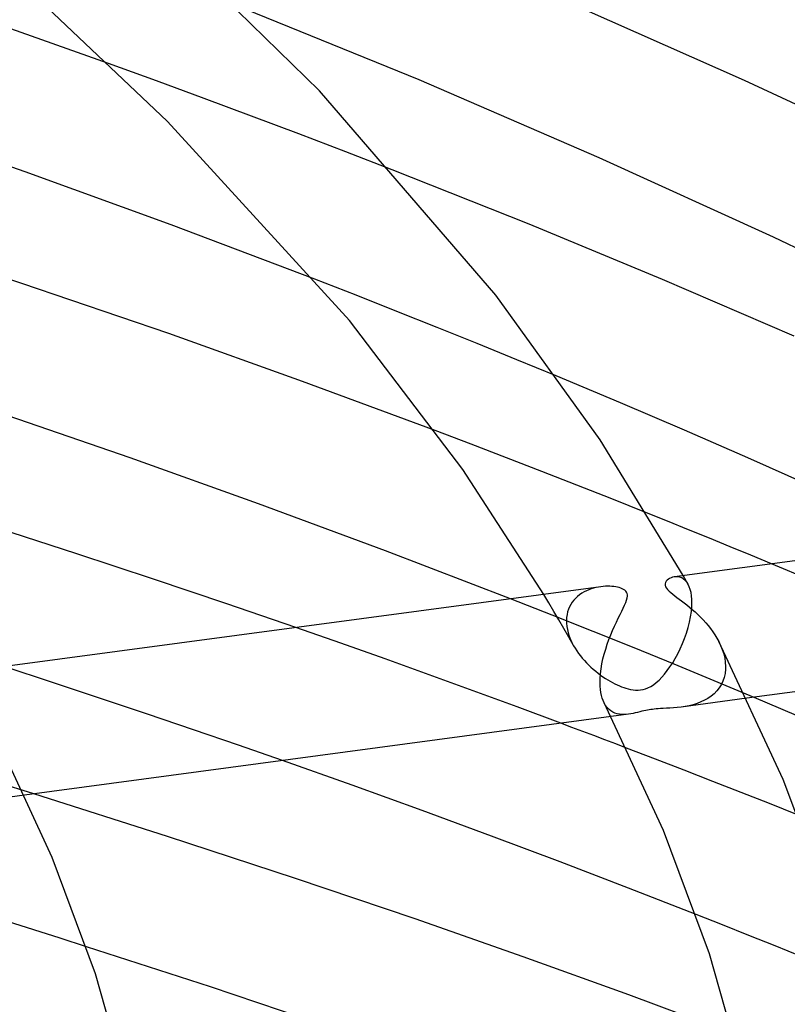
# Model space of a CAD drawing. Header units: millimetres. Extents: x -417 to 417, y -210 to 365.
# Tile 84 of 100: x 158 to 182, y 262 to 292. Entities that reach past the tile are written whole.
import ezdxf

# ---------------------------------------------------------------- set-up
doc = ezdxf.new("R2010")
doc.units = ezdxf.units.MM
doc.layers.add('HIDDEN', color=7, linetype='Continuous')
doc.layers.add('THICK', color=7, linetype='Continuous')

msp = doc.modelspace()

# ---------------------------------------------------------------- linework, layer by layer
at = {"layer": 'HIDDEN'}
for p, q in [((162.651, 290.535), (161.178, 291.069)), ((164.119, 289.996), (162.651, 290.535)), ((165.58, 289.452), (164.119, 289.996)), ((167.033, 288.904), (165.58, 289.452)), ((168.477, 288.352), (167.033, 288.904)), ((169.909, 287.797), (168.477, 288.352)), ((168.798, 283.937), (167.532, 284.429)), ((170.053, 283.443), (168.798, 283.937)), ((171.297, 282.948), (170.053, 283.443)), ((172.529, 282.451), (171.297, 282.948)), ((173.746, 281.954), (172.529, 282.451)), ((174.953, 281.456), (173.746, 281.954)), ((172.335, 279.356), (171.236, 279.773)), ((173.428, 278.937), (172.335, 279.356)), ((174.515, 278.516), (173.428, 278.937)), ((175.596, 278.094), (174.515, 278.516)), ((176.669, 277.671), (175.596, 278.094)), ((177.734, 277.246), (176.669, 277.671)), ((182.79, 275.172), (181.587, 275.675)), ((178.645, 275.278), (178.585, 275.272)), ((178.705, 275.275), (178.645, 275.278)), ((178.764, 275.262), (178.705, 275.275)), ((178.822, 275.239), (178.764, 275.262)), ((178.876, 275.206), (178.822, 275.239)), ((178.893, 275.266), (178.868, 275.31)), ((178.928, 275.163), (178.876, 275.206)), ((178.918, 275.221), (178.893, 275.266)), ((178.943, 275.176), (178.918, 275.221)), ((178.975, 275.108), (178.928, 275.163)), ((178.968, 275.131), (178.943, 275.176)), ((178.993, 275.086), (178.968, 275.131)), ((179.018, 275.042), (178.975, 275.108)), ((179.018, 275.042), (178.993, 275.086)), ((175.813, 274.808), (175.744, 274.767)), ((175.884, 274.844), (175.813, 274.808)), ((175.957, 274.875), (175.884, 274.844)), ((176.032, 274.902), (175.957, 274.875)), ((176.107, 274.925), (176.032, 274.902)), ((176.182, 274.944), (176.107, 274.925)), ((176.258, 274.959), (176.182, 274.944)), ((176.333, 274.971), (176.258, 274.959)), ((179.053, 274.968), (179.018, 275.042)), ((179.083, 274.884), (179.053, 274.968)), ((179.107, 274.79), (179.083, 274.884)), ((179.123, 274.685), (179.107, 274.79)), ((174.831, 274.096), (173.553, 274.598)), ((174.733, 274.473), (174.577, 274.735)), ((175.452, 274.495), (175.407, 274.427)), ((175.502, 274.559), (175.452, 274.495)), ((175.556, 274.618), (175.502, 274.559)), ((175.615, 274.672), (175.556, 274.618)), ((175.678, 274.722), (175.615, 274.672)), ((175.744, 274.767), (175.678, 274.722)), ((179.133, 274.572), (179.123, 274.685)), ((179.135, 274.449), (179.133, 274.572)), ((174.888, 274.21), (174.733, 274.473)), ((175.04, 273.947), (174.888, 274.21)), ((175.308, 274.196), (175.289, 274.111)), ((175.335, 274.277), (175.308, 274.196)), ((175.368, 274.354), (175.335, 274.277)), ((175.407, 274.427), (175.368, 274.354)), ((179.094, 274.044), (179.118, 274.207)), ((179.118, 274.207), (179.132, 274.363)), ((179.132, 274.363), (179.133, 274.378)), ((179.133, 274.392), (179.134, 274.406)), ((179.133, 274.378), (179.133, 274.392)), ((179.134, 274.421), (179.135, 274.435)), ((179.134, 274.406), (179.134, 274.421)), ((179.135, 274.435), (179.135, 274.449)), ((176.097, 273.593), (174.831, 274.096)), ((175.192, 273.684), (175.04, 273.947)), ((175.276, 274.023), (175.271, 273.931)), ((175.271, 273.931), (175.271, 273.917)), ((175.271, 273.917), (175.271, 273.903)), ((175.271, 273.903), (175.271, 273.889)), ((175.271, 273.889), (175.271, 273.875)), ((175.271, 273.875), (175.272, 273.86)), ((175.289, 274.111), (175.276, 274.023)), ((179.017, 273.71), (179.06, 273.878)), ((179.06, 273.878), (179.094, 274.044)), ((168.33, 273.228), (166.945, 273.713)), ((175.341, 273.42), (175.192, 273.684)), ((175.272, 273.86), (175.273, 273.846)), ((175.273, 273.846), (175.282, 273.749)), ((175.282, 273.749), (175.299, 273.65)), ((175.299, 273.65), (175.323, 273.55)), ((177.351, 273.088), (176.097, 273.593)), ((178.966, 273.544), (179.017, 273.71)), ((175.323, 273.55), (175.355, 273.45)), ((175.489, 273.157), (175.341, 273.42)), ((175.355, 273.45), (175.394, 273.35)), ((175.394, 273.35), (175.439, 273.252)), ((178.844, 273.218), (178.908, 273.379)), ((178.908, 273.379), (178.966, 273.544)), ((179.958, 273.287), (180.018, 273.162)), ((169.689, 272.746), (168.33, 273.228)), ((175.439, 273.252), (175.491, 273.154)), ((175.491, 273.154), (175.538, 273.074)), ((175.538, 273.074), (175.588, 272.996)), ((175.588, 272.996), (175.642, 272.918)), ((178.591, 272.583), (177.351, 273.088)), ((178.699, 272.909), (178.774, 273.061)), ((178.774, 273.061), (178.844, 273.218)), ((180.018, 273.162), (180.069, 273.034)), ((180.069, 273.034), (180.111, 272.904)), ((171.047, 272.259), (169.689, 272.746)), ((175.642, 272.918), (175.7, 272.843)), ((175.7, 272.843), (175.76, 272.769)), ((175.76, 272.769), (175.823, 272.697)), ((175.823, 272.697), (175.888, 272.626)), ((178.541, 272.631), (178.621, 272.766)), ((178.621, 272.766), (178.699, 272.909)), ((180.111, 272.904), (180.142, 272.775)), ((180.142, 272.775), (180.161, 272.646)), ((159.456, 272.022), (157.963, 272.51)), ((175.888, 272.626), (175.956, 272.558)), ((175.956, 272.558), (176.025, 272.492)), ((176.025, 272.492), (176.097, 272.428)), ((176.097, 272.428), (176.171, 272.367)), ((176.171, 272.367), (176.245, 272.308)), ((178.291, 272.282), (178.375, 272.389)), ((178.375, 272.389), (178.458, 272.505)), ((178.458, 272.505), (178.541, 272.631)), ((179.819, 272.077), (178.591, 272.583)), ((180.167, 272.431), (180.153, 272.302)), ((180.161, 272.646), (180.169, 272.519)), ((180.168, 272.446), (180.167, 272.431)), ((180.169, 272.475), (180.168, 272.46)), ((180.168, 272.46), (180.168, 272.446)), ((180.169, 272.519), (180.169, 272.505)), ((180.169, 272.505), (180.169, 272.49)), ((180.169, 272.49), (180.169, 272.475)), ((172.401, 271.766), (171.047, 272.259)), ((176.245, 272.308), (176.32, 272.252)), ((176.32, 272.252), (176.394, 272.2)), ((176.394, 272.2), (176.469, 272.15)), ((176.469, 272.15), (176.544, 272.104)), ((176.544, 272.104), (176.617, 272.061)), ((176.617, 272.061), (176.691, 272.021)), ((178.038, 272.022), (178.123, 272.099)), ((178.123, 272.099), (178.208, 272.186)), ((178.208, 272.186), (178.291, 272.282)), ((181.045, 271.566), (179.819, 272.077)), ((180.085, 272.064), (180.033, 271.955)), ((180.126, 272.18), (180.085, 272.064)), ((180.153, 272.302), (180.126, 272.18)), ((160.928, 271.535), (159.456, 272.022)), ((173.751, 271.27), (172.401, 271.766)), ((176.691, 272.021), (176.763, 271.984)), ((176.763, 271.984), (176.834, 271.95)), ((176.834, 271.95), (176.903, 271.92)), ((176.903, 271.92), (176.971, 271.892)), ((176.971, 271.892), (177.037, 271.868)), ((177.037, 271.868), (177.102, 271.847)), ((177.102, 271.847), (177.171, 271.828)), ((177.171, 271.828), (177.244, 271.811)), ((177.244, 271.811), (177.321, 271.799)), ((177.321, 271.799), (177.399, 271.791)), ((177.399, 271.791), (177.477, 271.789)), ((177.477, 271.789), (177.554, 271.794)), ((177.554, 271.794), (177.628, 271.807)), ((177.628, 271.807), (177.703, 271.827)), ((177.703, 271.827), (177.781, 271.857)), ((177.781, 271.857), (177.864, 271.899)), ((177.864, 271.899), (177.952, 271.955)), ((177.952, 271.955), (178.038, 272.022)), ((179.895, 271.762), (179.813, 271.678)), ((179.969, 271.854), (179.895, 271.762)), ((180.033, 271.955), (179.969, 271.854)), ((162.375, 271.05), (160.928, 271.535)), ((180.824, 271.537), (178.801, 271.266)), ((179.518, 271.475), (179.408, 271.423)), ((179.623, 271.535), (179.518, 271.475)), ((179.722, 271.602), (179.623, 271.535)), ((179.813, 271.678), (179.722, 271.602)), ((175.096, 270.769), (173.751, 271.27)), ((176.478, 271.318), (176.434, 271.393)), ((176.528, 271.252), (176.478, 271.318)), ((176.582, 271.197), (176.528, 271.252)), ((176.64, 271.15), (176.582, 271.197)), ((176.701, 271.112), (176.64, 271.15)), ((177.656, 271.151), (177.593, 271.136)), ((177.713, 271.163), (177.656, 271.151)), ((177.766, 271.173), (177.713, 271.163)), ((177.817, 271.182), (177.766, 271.173)), ((177.868, 271.19), (177.817, 271.182)), ((177.92, 271.197), (177.868, 271.19)), ((177.973, 271.203), (177.92, 271.197)), ((178.028, 271.208), (177.973, 271.203)), ((178.09, 271.213), (178.028, 271.208)), ((178.163, 271.218), (178.09, 271.213)), ((178.248, 271.222), (178.163, 271.218)), ((178.346, 271.228), (178.248, 271.222)), ((178.453, 271.234), (178.346, 271.228)), ((178.565, 271.241), (178.453, 271.234)), ((178.682, 271.252), (178.565, 271.241)), ((178.8, 271.266), (178.682, 271.252)), ((178.924, 271.285), (178.8, 271.266)), ((179.048, 271.309), (178.924, 271.285)), ((179.172, 271.34), (179.048, 271.309)), ((179.292, 271.378), (179.172, 271.34)), ((179.408, 271.423), (179.292, 271.378)), ((163.794, 270.568), (162.375, 271.05)), ((177.185, 271.049), (176.646, 270.977)), ((176.766, 271.083), (176.701, 271.112)), ((176.832, 271.062), (176.766, 271.083)), ((176.9, 271.048), (176.832, 271.062)), ((176.97, 271.04), (176.9, 271.048)), ((177.041, 271.038), (176.97, 271.04)), ((177.112, 271.041), (177.041, 271.038)), ((177.184, 271.049), (177.112, 271.041)), ((177.252, 271.06), (177.184, 271.049)), ((177.32, 271.073), (177.252, 271.06)), ((177.389, 271.088), (177.32, 271.073)), ((177.457, 271.104), (177.389, 271.088)), ((177.526, 271.12), (177.457, 271.104)), ((177.593, 271.136), (177.526, 271.12)), ((165.18, 270.092), (163.794, 270.568)), ((166.529, 269.622), (165.18, 270.092)), ((178.011, 269.664), (177.124, 270.003)), ((178.894, 269.323), (178.011, 269.664)), ((158.875, 268.596), (156.534, 269.322)), ((179.773, 268.981), (178.894, 269.323)), ((180.648, 268.639), (179.773, 268.981)), ((158.597, 268.559), (156.584, 268.289)), ((181.517, 268.296), (180.648, 268.639)), ((182.382, 267.952), (181.517, 268.296)), ((180.077, 264.564), (179.261, 264.886)), ((158.879, 264.408), (158.066, 264.664)), ((180.888, 264.241), (180.077, 264.564)), ((159.69, 264.151), (158.879, 264.408)), ((181.694, 263.918), (180.888, 264.241)), ((160.498, 263.894), (159.69, 264.151)), ((182.496, 263.595), (181.694, 263.918))]:
    msp.add_line(p, q, dxfattribs=at)
at = {"layer": 'THICK'}
for p, q in [((167.673, 290.226), (162.373, 295.409)), ((162.997, 289.281), (159.088, 292.983)), ((180.756, 290.546), (174.947, 293.12)), ((170.736, 290.563), (165.059, 292.875)), ((161.178, 291.069), (157.85, 292.246)), ((176.283, 288.171), (170.736, 290.563)), ((186.296, 287.948), (180.756, 290.546)), ((173.096, 283.943), (167.673, 290.226)), ((158.611, 287.738), (153.973, 289.348)), ((168.594, 283.16), (162.997, 289.281)), ((181.645, 285.73), (176.283, 288.171)), ((163.105, 286.106), (158.611, 287.738)), ((174.126, 286.12), (169.909, 287.797)), ((167.532, 284.429), (163.105, 286.106)), ((178.224, 284.422), (174.126, 286.12)), ((158.506, 284.304), (153.496, 285.945)), ((186.761, 283.269), (181.645, 285.73)), ((163.03, 282.759), (158.506, 284.304)), ((182.276, 282.676), (178.224, 284.422)), ((176.305, 279.492), (173.096, 283.943)), ((172.087, 278.579), (168.594, 283.16)), ((167.153, 281.287), (163.03, 282.759)), ((176.932, 280.625), (174.953, 281.456)), ((171.236, 279.773), (167.153, 281.287)), ((178.902, 279.783), (176.932, 280.625)), ((161.845, 278.936), (157.707, 280.357)), ((180.856, 278.931), (178.902, 279.783)), ((178.868, 275.31), (176.305, 279.492)), ((165.792, 277.525), (161.845, 278.936)), ((182.79, 278.072), (180.856, 278.931)), ((174.577, 274.735), (172.087, 278.579)), ((198.541, 277.946), (178.599, 275.274)), ((169.704, 276.076), (165.792, 277.525)), ((178.384, 276.985), (177.734, 277.246)), ((179.031, 276.723), (178.384, 276.985)), ((160.198, 275.982), (157.759, 276.772)), ((179.675, 276.462), (179.031, 276.723)), ((180.315, 276.2), (179.675, 276.462)), ((173.553, 274.598), (169.704, 276.076)), ((180.951, 275.938), (180.315, 276.2)), ((162.559, 275.203), (160.198, 275.982)), ((181.587, 275.675), (180.951, 275.938)), ((164.816, 274.444), (162.559, 275.203)), ((178.322, 275.097), (178.311, 275.055)), ((178.344, 275.136), (178.322, 275.097)), ((178.374, 275.17), (178.344, 275.136)), ((178.409, 275.199), (178.374, 275.17)), ((178.447, 275.224), (178.409, 275.199)), ((178.49, 275.244), (178.447, 275.224)), ((178.536, 275.261), (178.49, 275.244)), ((178.585, 275.272), (178.536, 275.261)), ((176.325, 274.97), (156.383, 272.298)), ((176.403, 274.978), (176.333, 274.971)), ((176.472, 274.983), (176.403, 274.978)), ((176.539, 274.984), (176.472, 274.983)), ((176.605, 274.983), (176.539, 274.984)), ((176.668, 274.98), (176.605, 274.983)), ((176.729, 274.974), (176.668, 274.98)), ((176.787, 274.965), (176.729, 274.974)), ((176.842, 274.955), (176.787, 274.965)), ((176.893, 274.942), (176.842, 274.955)), ((176.942, 274.926), (176.893, 274.942)), ((176.988, 274.908), (176.942, 274.926)), ((177.03, 274.886), (176.988, 274.908)), ((177.067, 274.861), (177.03, 274.886)), ((177.098, 274.832), (177.067, 274.861)), ((177.122, 274.8), (177.098, 274.832)), ((177.139, 274.764), (177.122, 274.8)), ((178.311, 275.055), (178.312, 275.013)), ((178.312, 275.013), (178.325, 274.971)), ((178.325, 274.971), (178.349, 274.927)), ((178.349, 274.927), (178.385, 274.882)), ((178.385, 274.882), (178.431, 274.835)), ((178.431, 274.835), (178.484, 274.788)), ((178.484, 274.788), (178.544, 274.74)), ((177.063, 274.402), (177.098, 274.483)), ((177.098, 274.483), (177.125, 274.558)), ((177.125, 274.558), (177.143, 274.624)), ((177.148, 274.725), (177.139, 274.764)), ((177.143, 274.624), (177.15, 274.679)), ((177.15, 274.679), (177.148, 274.725)), ((178.544, 274.74), (178.607, 274.691)), ((178.607, 274.691), (178.672, 274.642)), ((178.672, 274.642), (178.742, 274.59)), ((178.742, 274.59), (178.817, 274.534)), ((178.817, 274.534), (178.895, 274.474)), ((166.945, 273.713), (164.816, 274.444)), ((176.923, 274.115), (176.975, 274.218)), ((176.975, 274.218), (177.021, 274.313)), ((177.021, 274.313), (177.063, 274.402)), ((178.895, 274.474), (178.977, 274.41)), ((178.977, 274.41), (179.061, 274.342)), ((179.061, 274.342), (179.146, 274.269)), ((179.146, 274.269), (179.232, 274.194)), ((179.232, 274.194), (179.316, 274.115)), ((176.751, 273.757), (176.811, 273.884)), ((176.811, 273.884), (176.868, 274.004)), ((176.868, 274.004), (176.923, 274.115)), ((179.316, 274.115), (179.399, 274.034)), ((179.399, 274.034), (179.48, 273.95)), ((179.48, 273.95), (179.559, 273.863)), ((198.864, 273.954), (180.824, 271.537)), ((176.635, 273.485), (176.692, 273.623)), ((176.692, 273.623), (176.751, 273.757)), ((179.559, 273.863), (179.635, 273.773)), ((179.635, 273.773), (179.708, 273.681)), ((179.708, 273.681), (179.777, 273.586)), ((179.777, 273.586), (179.842, 273.489)), ((176.527, 273.198), (176.579, 273.344)), ((176.579, 273.344), (176.635, 273.485)), ((179.842, 273.489), (179.902, 273.389)), ((179.902, 273.389), (179.958, 273.287)), ((181.939, 269.043), (179.959, 273.286)), ((176.435, 272.899), (176.479, 273.05)), ((176.479, 273.05), (176.527, 273.198)), ((176.363, 272.593), (176.396, 272.747)), ((176.396, 272.747), (176.435, 272.899)), ((176.318, 272.29), (176.337, 272.441)), ((176.337, 272.441), (176.363, 272.593)), ((176.305, 272.002), (176.307, 272.143)), ((176.307, 272.143), (176.318, 272.29)), ((176.305, 271.987), (176.305, 272.002)), ((176.306, 271.972), (176.305, 271.987)), ((176.306, 271.958), (176.306, 271.972)), ((176.307, 271.943), (176.306, 271.958)), ((176.307, 271.929), (176.307, 271.943)), ((176.308, 271.914), (176.307, 271.929)), ((176.316, 271.812), (176.308, 271.914)), ((176.33, 271.716), (176.316, 271.812)), ((176.349, 271.627), (176.33, 271.716)), ((176.372, 271.543), (176.349, 271.627)), ((176.4, 271.466), (176.372, 271.543)), ((176.433, 271.396), (176.4, 271.466)), ((185.041, 269.858), (181.045, 271.566)), ((178.26, 267.472), (176.433, 271.396)), ((176.646, 270.977), (158.597, 268.559)), ((175.435, 270.642), (175.096, 270.769)), ((175.773, 270.515), (175.435, 270.642)), ((159.449, 266.634), (157.743, 270.306)), ((176.112, 270.387), (175.773, 270.515)), ((176.449, 270.259), (176.112, 270.387)), ((176.787, 270.131), (176.449, 270.259)), ((177.124, 270.003), (176.787, 270.131)), ((168.681, 268.859), (166.529, 269.622)), ((183.477, 264.922), (181.939, 269.043)), ((170.827, 268.083), (168.681, 268.859)), ((162.99, 267.288), (158.875, 268.596)), ((172.962, 267.296), (170.827, 268.083)), ((166.938, 265.993), (162.99, 267.288)), ((175.083, 266.5), (172.962, 267.296)), ((179.676, 263.676), (178.26, 267.472)), ((160.78, 263.061), (159.449, 266.634)), ((177.184, 265.696), (175.083, 266.5)), ((170.613, 264.75), (166.938, 265.993)), ((179.261, 264.886), (177.184, 265.696)), ((173.944, 263.584), (170.613, 264.75)), ((164.313, 262.654), (160.498, 263.894)), ((177.189, 262.414), (173.944, 263.584)), ((180.723, 260), (179.676, 263.676)), ((161.777, 259.559), (160.78, 263.061)), ((167.985, 261.423), (164.313, 262.654)), ((180.41, 261.219), (177.189, 262.414))]:
    msp.add_line(p, q, dxfattribs=at)

doc.saveas('drawing.dxf')
